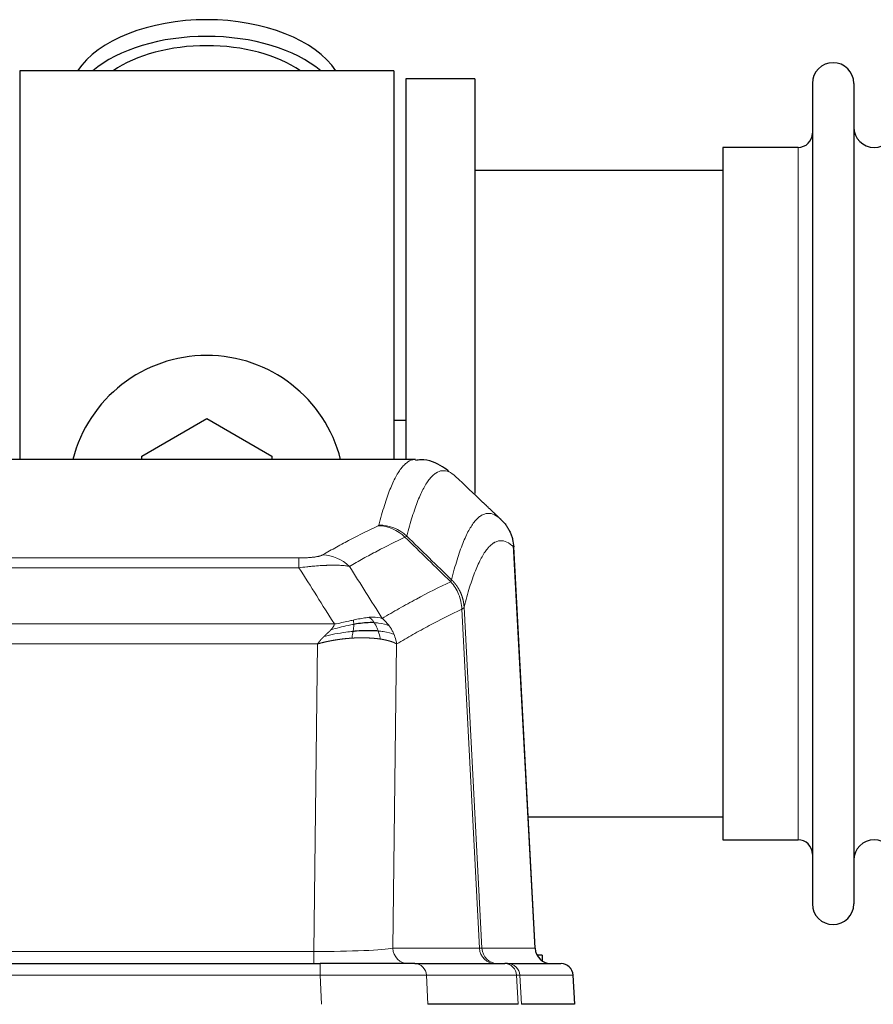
# Model space of a CAD drawing. Header units: inches. Extents: x 0 to 20790, y -12 to 14700.
# Tile 194 of 256: x 5640 to 5850, y 11687 to 11929. Entities that reach past the tile are written whole.
import ezdxf

# ---------------------------------------------------------------- set-up
doc = ezdxf.new("R2010")
doc.units = ezdxf.units.IN
doc.layers.add('1', color=7, linetype='Continuous', true_color=0xffffff)

msp = doc.modelspace()

# ---------------------------------------------------------------- linework, layer by layer
at = {"layer": '1', "color": 2, "linetype": 'Continuous', "lineweight": 25}
for p, q in [((5732.411, 11916.754), (5640.411, 11916.754)), ((5640.411, 11916.754), (5640.411, 11821.154)), ((5732.411, 11916.754), (5732.411, 11821.154)), ((5752.411, 11914.754), (5735.411, 11914.754)), ((5735.411, 11914.754), (5735.411, 11821.156)), ((5752.411, 11914.754), (5752.411, 11812.754)), ((5835.411, 11913.654), (5835.411, 11711.854)), ((5845.611, 11913.654), (5845.611, 11711.854)), ((5831.911, 11897.904), (5813.411, 11897.904)), ((5813.411, 11897.904), (5813.411, 11727.604)), ((5813.417, 11892.254), (5752.411, 11892.254)), ((5670.411, 11821.991), (5686.411, 11831.229)), ((5686.411, 11831.229), (5702.411, 11821.991)), ((5735.344, 11830.774), (5732.374, 11830.774)), ((5737.765, 11821.148), (5475.057, 11821.148)), ((5670.411, 11821.148), (5670.411, 11821.991)), ((5702.411, 11821.991), (5702.411, 11821.148)), ((5767.187, 11700.936), (5761.916, 11800.073)), ((5765.473, 11733.254), (5813.417, 11733.254)), ((5813.411, 11727.604), (5831.911, 11727.604)), ((5498.501, 11697.148), (5714.321, 11697.148)), ((5737.577, 11697.148), (5714.321, 11697.148)), ((5737.577, 11697.148), (5759.751, 11697.148)), ((5760.448, 11697.148), (5759.751, 11697.148)), ((5760.448, 11697.148), (5773.559, 11697.148)), ((5768.911, 11699.254), (5767.646, 11699.254)), ((5768.911, 11699.254), (5768.911, 11697.846)), ((5776.95, 11687.148), (5776.569, 11694.308)), ((5763.031, 11687.148), (5740.777, 11687.148)), ((5776.933, 11687.148), (5763.815, 11687.148))]:
    msp.add_line(p, q, dxfattribs=at)
at = {"layer": '1', "color": 110, "linetype": 'Continuous', "lineweight": 13}
for p, q in [((5831.911, 11897.904), (5831.911, 11727.604)), ((5767.175, 11700.939), (5761.927, 11799.635)), ((5503.74, 11796.942), (5709.083, 11796.942)), ((5709.083, 11794.525), (5709.083, 11796.942)), ((5709.083, 11794.525), (5503.74, 11794.525)), ((5753.527, 11700.939), (5749.176, 11784.331)), ((5749.732, 11784.808), (5754.109, 11700.939)), ((5495.008, 11780.695), (5717.814, 11780.695)), ((5713.701, 11775.796), (5499.121, 11775.796)), ((5712.733, 11700.113), (5713.701, 11775.796)), ((5733.133, 11775.786), (5732.176, 11700.939)), ((5500.09, 11700.113), (5712.733, 11700.113)), ((5712.733, 11697.148), (5712.733, 11700.113)), ((5732.176, 11700.939), (5753.527, 11700.939)), ((5754.109, 11700.939), (5767.175, 11700.939)), ((5714.321, 11697.148), (5714.321, 11694.305)), ((5714.321, 11694.305), (5498.501, 11694.305)), ((5714.614, 11687.148), (5714.321, 11694.305)), ((5762.657, 11694.305), (5740.483, 11694.305)), ((5740.483, 11694.305), (5740.777, 11687.148)), ((5763.031, 11687.148), (5762.657, 11694.305)), ((5776.553, 11694.305), (5763.442, 11694.305)), ((5763.442, 11694.305), (5763.815, 11687.148)), ((5776.933, 11687.148), (5776.553, 11694.305))]:
    msp.add_line(p, q, dxfattribs=at)
at = {"layer": '1', "color": 2, "linetype": 'Continuous', "lineweight": 25}
for centre, radius, start, end in [((5840.511, 11913.654), 5.1, 0, 180), ((5831.911, 11901.404), 3.5, 270, 0), ((5850.611, 11902.904), 5, 180, 0), ((5686.411, 11812.754), 34, 14.29875, 165.70125), ((5831.911, 11724.104), 3.5, 0, 90), ((5850.611, 11722.604), 5, 0, 180), ((5840.511, 11711.854), 5.1, 180, 0), ((5773.573, 11694.148), 3, 3.9387, 90)]:
    msp.add_arc(centre, radius, start, end, dxfattribs=at)
for centre, major_axis, ratio, start_param, end_param in [((5686.411, 11909.823), (34, 0), 0.5735764, 0.3633693, 2.7782723), ((5686.411, 11905.727), (34, 0), 0.5735764, 0.6009523, 2.5406894), ((5686.411, 11905.727), (-30, 0), 0.5735764, 4.712389, 5.5877152), ((5686.411, 11905.727), (-30, 0), 0.5735764, 3.8370627, 4.712389), ((5771.167, 11701.148), (0, -4), 0.9993908, 4.7647489, 6.2831853)]:
    msp.add_ellipse(centre, major_axis=major_axis, ratio=ratio, start_param=start_param, end_param=end_param, dxfattribs=at)
at = {"layer": '1', "color": 110, "linetype": 'Continuous', "lineweight": 13}
for centre, major_axis, ratio, start_param, end_param in [((5728.591, 11794.931), (-4.281, 9.037), 0.9659395, 5.0815715, 5.8272089), ((5728.778, 11795.092), (-9.695, 2.45), 0.9931439, 4.2008878, 4.9582972), ((5714.929, 11787.785), (4.97, -8.677), 0.9635717, 1.8622888, 2.6052468), ((5712.812, 11701.148), (20.002, 0.052), 0.0517476, 4.708281, 6.0295934), ((5736.051, 11701.148), (0, 4), 0.9702957, 1.6231562, 3.1415927), ((5757.403, 11701.148), (0, -4), 0.9702957, 4.7647489, 6.2831853), ((5734.083, 11701.148), (-20.038, 0.208), 0.001459, 2.8976729, 3.1068244), ((5758.101, 11701.148), (0, -4), 0.9993908, 4.7647489, 6.2831853), ((5737.577, 11694.148), (0, -3), 0.9702957, 1.6231562, 3.1415927), ((5759.751, 11694.148), (0, -3), 0.9702957, 1.6231562, 3.1415927), ((5760.448, 11694.148), (0, -3), 0.9993908, 1.6231562, 3.1415927), ((5773.559, 11694.148), (0, -3), 0.9993908, 1.6231562, 3.1415927), ((5714.27, 11694.148), (27.018, 0.123), 0.0058026, 0.2445567, 1.5688664), ((5736.43, 11694.148), (27.029, 0.156), 0.000812, 0.0348973, 0.2440488)]:
    msp.add_ellipse(centre, major_axis=major_axis, ratio=ratio, start_param=start_param, end_param=end_param, dxfattribs=at)
for points, knots in [([(5728.778, 11805.027), (5729.216, 11806.766), (5730.106, 11809.963), (5731.027, 11812.597), (5731.729, 11814.362), (5731.965, 11814.915), (5732.441, 11815.952), (5732.681, 11816.435), (5733.406, 11817.778), (5733.897, 11818.532), (5734.521, 11819.299), (5734.646, 11819.444), (5734.897, 11819.716), (5735.275, 11820.096), (5735.658, 11820.398), (5736.429, 11820.895), (5737.042, 11821.119), (5737.665, 11821.148), (5737.758, 11821.148)], [0, 0, 0, 0, 0.1619138, 0.3238276, 0.3238276, 0.4047846, 0.4047846, 0.4857415, 0.4857415, 0.6476553, 0.6476553, 0.6881337, 0.6881337, 0.7286122, 0.8095691, 0.8095691, 0.9714829, 1, 1, 1, 1]), ([(5747.62, 11817.002), (5747.062, 11817.514), (5745.96, 11818.258), (5744.35, 11818.529), (5743.306, 11818.147), (5742.535, 11817.65), (5742.152, 11817.348), (5741.773, 11816.967), (5741.521, 11816.696), (5741.396, 11816.551), (5740.771, 11815.784), (5740.28, 11815.03), (5739.553, 11813.687), (5739.313, 11813.205), (5738.837, 11812.169), (5738.6, 11811.616), (5737.897, 11809.852), (5736.976, 11807.22), (5736.084, 11804.026), (5735.646, 11802.289)], [0, 0, 0, 0, 0.125, 0.25, 0.375, 0.375, 0.4375, 0.46875, 0.46875, 0.5, 0.5, 0.625, 0.625, 0.6875, 0.6875, 0.75, 0.75, 0.875, 1, 1, 1, 1]), ([(5746.643, 11791.574), (5746.698, 11791.796), (5746.754, 11792.017), (5746.866, 11792.453), (5747.035, 11793.101), (5747.43, 11794.564), (5747.774, 11795.735), (5748.467, 11797.97), (5749.407, 11800.657), (5750.866, 11803.814), (5751.87, 11805.337), (5752.444, 11806.029), (5752.508, 11806.104), (5752.636, 11806.248), (5752.828, 11806.459), (5753.28, 11806.901), (5753.671, 11807.199), (5754, 11807.401), (5754.066, 11807.439), (5754.198, 11807.511), (5754.396, 11807.611), (5754.861, 11807.799), (5755.264, 11807.877), (5756.075, 11807.923), (5757.173, 11807.694), (5758.3, 11806.879), (5758.872, 11806.325)], [0, 0, 0, 0, 0.015625, 0.015625, 0.03125, 0.0625, 0.125, 0.125, 0.25, 0.375, 0.5, 0.5, 0.515625, 0.515625, 0.53125, 0.5625, 0.625, 0.625, 0.640625, 0.640625, 0.65625, 0.6875, 0.75, 0.75, 0.875, 1, 1, 1, 1]), ([(5714.929, 11797.691), (5716.064, 11798.343), (5717.199, 11798.982), (5719.471, 11800.232), (5720.609, 11800.844), (5724.024, 11802.637), (5726.305, 11803.779), (5728.591, 11804.866)], [0, 0, 0, 0, 0.25, 0.25, 0.5, 0.5, 1, 1, 1, 1]), ([(5728.778, 11805.027), (5728.771, 11805), (5728.752, 11804.973), (5728.69, 11804.919), (5728.647, 11804.893), (5728.591, 11804.866)], [0, 0, 0, 0, 0.5, 0.5, 1, 1, 1, 1]), ([(5735.187, 11802.049), (5732.899, 11800.96), (5730.615, 11799.817), (5727.195, 11798.022), (5726.057, 11797.41), (5723.781, 11796.158), (5722.645, 11795.519), (5721.509, 11794.866)], [0, 0, 0, 0, 0.5, 0.5, 0.75, 0.75, 1, 1, 1, 1]), ([(5761.927, 11799.635), (5761.357, 11800.18), (5760.233, 11800.98), (5759.139, 11801.197), (5758.329, 11801.141), (5757.928, 11801.059), (5757.464, 11800.868), (5757.266, 11800.765), (5757.135, 11800.693), (5757.069, 11800.654), (5756.741, 11800.449), (5756.351, 11800.149), (5755.901, 11799.703), (5755.709, 11799.491), (5755.581, 11799.346), (5755.517, 11799.27), (5754.945, 11798.575), (5753.943, 11797.047), (5752.489, 11793.886), (5751.082, 11789.855), (5750.177, 11786.587), (5749.732, 11784.808)], [0, 0, 0, 0, 0.125, 0.25, 0.25, 0.3125, 0.34375, 0.359375, 0.359375, 0.375, 0.375, 0.4375, 0.46875, 0.484375, 0.484375, 0.5, 0.5, 0.625, 0.75, 0.875, 1, 1, 1, 1]), ([(5714.929, 11797.691), (5714.908, 11797.679), (5714.886, 11797.667), (5714.84, 11797.643), (5714.816, 11797.631), (5714.741, 11797.595), (5714.686, 11797.572), (5714.568, 11797.525), (5714.505, 11797.502), (5714.368, 11797.456), (5714.295, 11797.433), (5714.138, 11797.389), (5714.054, 11797.367), (5713.918, 11797.334), (5713.872, 11797.324), (5713.775, 11797.302), (5713.726, 11797.292), (5713.572, 11797.261), (5713.464, 11797.241), (5713.236, 11797.202), (5713.116, 11797.183), (5712.927, 11797.156), (5712.829, 11797.143), (5712.728, 11797.13), (5712.66, 11797.122), (5712.626, 11797.118), (5712.451, 11797.097), (5712.307, 11797.082), (5711.86, 11797.04), (5711.543, 11797.016), (5711.123, 11796.992), (5711.038, 11796.988), (5710.865, 11796.979), (5710.778, 11796.976), (5710.516, 11796.965), (5710.34, 11796.959), (5709.986, 11796.95), (5709.807, 11796.947), (5709.447, 11796.943), (5709.265, 11796.942), (5709.083, 11796.942)], [0, 0, 0, 0, 0.03125, 0.03125, 0.0625, 0.0625, 0.125, 0.125, 0.1875, 0.1875, 0.25, 0.25, 0.3125, 0.3125, 0.34375, 0.34375, 0.375, 0.375, 0.4375, 0.4375, 0.5, 0.5, 0.53125, 0.546875, 0.546875, 0.5625, 0.5625, 0.625, 0.625, 0.75, 0.75, 0.78125, 0.78125, 0.8125, 0.8125, 0.875, 0.875, 0.9375, 0.9375, 1, 1, 1, 1]), ([(5721.509, 11794.866), (5721.212, 11794.922), (5720.886, 11794.969), (5720.173, 11795.049), (5719.786, 11795.081), (5719.158, 11795.116), (5718.886, 11795.128), (5718.601, 11795.137), (5718.486, 11795.14), (5718.427, 11795.141), (5718.252, 11795.145), (5718.133, 11795.147), (5717.531, 11795.154), (5717.022, 11795.15), (5716.349, 11795.133), (5716.213, 11795.129), (5716.006, 11795.122), (5715.937, 11795.12), (5715.797, 11795.115), (5715.727, 11795.112), (5715.375, 11795.098), (5715.088, 11795.084), (5714.212, 11795.035), (5713.607, 11794.992), (5712.903, 11794.934), (5712.825, 11794.927), (5712.667, 11794.914), (5712.588, 11794.907), (5712.35, 11794.886), (5712.191, 11794.871), (5711.711, 11794.825), (5711.388, 11794.793), (5710.413, 11794.689), (5709.753, 11794.611), (5709.083, 11794.525)], [0, 0, 0, 0, 0.125, 0.125, 0.25, 0.25, 0.3125, 0.328125, 0.328125, 0.34375, 0.34375, 0.375, 0.375, 0.5, 0.5, 0.53125, 0.53125, 0.546875, 0.546875, 0.5625, 0.5625, 0.625, 0.625, 0.75, 0.75, 0.765625, 0.765625, 0.78125, 0.78125, 0.8125, 0.8125, 0.875, 0.875, 1, 1, 1, 1]), ([(5746.643, 11791.574), (5746.622, 11791.525), (5746.606, 11791.449), (5746.548, 11791.276), (5746.506, 11791.179), (5746.431, 11791.091)], [0, 0, 0, 0, 0.5, 0.5, 1, 1, 1, 1]), ([(5746.643, 11791.574), (5746.655, 11791.562), (5746.681, 11791.537), (5746.719, 11791.5), (5746.757, 11791.462), (5746.795, 11791.424), (5746.833, 11791.385), (5746.872, 11791.345), (5746.91, 11791.306), (5746.949, 11791.265), (5746.987, 11791.224), (5747.026, 11791.183), (5747.065, 11791.141), (5747.104, 11791.098), (5747.143, 11791.055), (5747.182, 11791.011), (5747.221, 11790.967), (5747.26, 11790.922), (5747.3, 11790.877), (5747.339, 11790.831), (5747.378, 11790.784), (5747.417, 11790.737), (5747.456, 11790.689), (5747.496, 11790.641), (5747.535, 11790.592), (5747.574, 11790.542), (5747.613, 11790.492), (5747.652, 11790.441), (5747.691, 11790.39), (5747.73, 11790.338), (5747.769, 11790.286), (5747.808, 11790.232), (5747.847, 11790.179), (5747.886, 11790.124), (5747.924, 11790.069), (5747.963, 11790.014), (5748.001, 11789.957), (5748.039, 11789.9), (5748.078, 11789.843), (5748.116, 11789.785), (5748.153, 11789.726), (5748.191, 11789.667), (5748.228, 11789.606), (5748.266, 11789.546), (5748.303, 11789.484), (5748.34, 11789.422), (5748.376, 11789.36), (5748.413, 11789.296), (5748.449, 11789.232), (5748.485, 11789.168), (5748.521, 11789.102), (5748.556, 11789.036), (5748.591, 11788.97), (5748.626, 11788.902), (5748.661, 11788.835), (5748.695, 11788.766), (5748.729, 11788.697), (5748.763, 11788.627), (5748.796, 11788.556), (5748.831, 11788.48), (5748.868, 11788.398), (5748.906, 11788.311), (5748.944, 11788.224), (5748.981, 11788.136), (5749.017, 11788.048), (5749.052, 11787.959), (5749.086, 11787.87), (5749.119, 11787.781), (5749.152, 11787.692), (5749.184, 11787.602), (5749.215, 11787.512), (5749.245, 11787.421), (5749.274, 11787.331), (5749.302, 11787.24), (5749.33, 11787.149), (5749.356, 11787.057), (5749.382, 11786.965), (5749.407, 11786.874), (5749.431, 11786.781), (5749.454, 11786.689), (5749.476, 11786.596), (5749.498, 11786.504), (5749.518, 11786.411), (5749.538, 11786.317), (5749.557, 11786.224), (5749.575, 11786.131), (5749.592, 11786.037), (5749.608, 11785.943), (5749.623, 11785.849), (5749.637, 11785.755), (5749.651, 11785.661), (5749.663, 11785.566), (5749.675, 11785.472), (5749.686, 11785.377), (5749.696, 11785.282), (5749.705, 11785.188), (5749.713, 11785.093), (5749.72, 11784.998), (5749.727, 11784.903), (5749.73, 11784.839), (5749.732, 11784.808)], [0, 0, 0, 0, 0.0069372, 0.0139334, 0.0209887, 0.028103, 0.0352764, 0.0425088, 0.0498003, 0.0571509, 0.0645605, 0.0720292, 0.0795569, 0.0871437, 0.0947896, 0.1024945, 0.1102584, 0.1180815, 0.1259636, 0.1339048, 0.141905, 0.1499643, 0.1580827, 0.1662601, 0.1744966, 0.1827922, 0.1911468, 0.1995605, 0.2080333, 0.2165651, 0.225156, 0.233806, 0.2425151, 0.2512832, 0.2601104, 0.2689967, 0.277942, 0.2869465, 0.29601, 0.3051325, 0.3143142, 0.3235549, 0.3328547, 0.3422136, 0.3516315, 0.3611085, 0.3706446, 0.3802398, 0.3898941, 0.3996074, 0.4093798, 0.4192113, 0.4291019, 0.4390515, 0.4490602, 0.459128, 0.4692549, 0.4794409, 0.4896859, 0.4999901, 0.5124905, 0.524991, 0.5374914, 0.5499918, 0.5624922, 0.5749926, 0.587493, 0.5999934, 0.6124937, 0.6249941, 0.6374944, 0.6499948, 0.6624951, 0.6749954, 0.6874957, 0.699996, 0.7124963, 0.7249966, 0.7374968, 0.7499971, 0.7624973, 0.7749976, 0.7874978, 0.799998, 0.8124982, 0.8249984, 0.8374986, 0.8499988, 0.8624989, 0.8749991, 0.8874992, 0.8999993, 0.9124995, 0.9249996, 0.9374997, 0.9499998, 0.9624998, 0.9749999, 0.9875, 1, 1, 1, 1]), ([(5729.577, 11782.072), (5730.975, 11782.906), (5732.374, 11783.719), (5735.176, 11785.304), (5736.579, 11786.076), (5740.793, 11788.331), (5743.608, 11789.752), (5746.431, 11791.091)], [0, 0, 0, 0, 0.25, 0.25, 0.5, 0.5, 1, 1, 1, 1]), ([(5746.431, 11791.091), (5746.839, 11790.646), (5747.212, 11790.161), (5747.87, 11789.124), (5748.156, 11788.571), (5748.627, 11787.419), (5748.813, 11786.819), (5749.077, 11785.59), (5749.154, 11784.962), (5749.176, 11784.331)], [0, 0, 0, 0, 0.25, 0.25, 0.5, 0.5, 0.75, 0.75, 1, 1, 1, 1]), ([(5749.176, 11784.331), (5746.49, 11783.056), (5743.81, 11781.706), (5739.799, 11779.57), (5738.464, 11778.839), (5735.796, 11777.341), (5734.464, 11776.573), (5733.133, 11775.786)], [0, 0, 0, 0, 0.5, 0.5, 0.75, 0.75, 1, 1, 1, 1]), ([(5749.732, 11784.808), (5749.732, 11784.806), (5749.73, 11784.802), (5749.727, 11784.791), (5749.72, 11784.774), (5749.708, 11784.751), (5749.69, 11784.721), (5749.661, 11784.684), (5749.619, 11784.64), (5749.575, 11784.602), (5749.537, 11784.572), (5749.511, 11784.553), (5749.485, 11784.534), (5749.458, 11784.515), (5749.431, 11784.497), (5749.403, 11784.478), (5749.375, 11784.459), (5749.347, 11784.441), (5749.318, 11784.422), (5749.289, 11784.404), (5749.261, 11784.386), (5749.232, 11784.367), (5749.204, 11784.349), (5749.185, 11784.337), (5749.176, 11784.331)], [0, 0, 0, 0, 0.0092499, 0.0337179, 0.073404, 0.128308, 0.1984299, 0.2837694, 0.3843264, 0.5001005, 0.5424888, 0.5838484, 0.6241794, 0.6634821, 0.7017567, 0.7390032, 0.7752221, 0.8104134, 0.8445775, 0.8777146, 0.909825, 0.9409091, 0.9709673, 1, 1, 1, 1]), ([(5726.401, 11782.334), (5726.252, 11782.321), (5726.1, 11782.305), (5725.486, 11782.234), (5725.007, 11782.159), (5724.012, 11781.978), (5723.498, 11781.871), (5722.791, 11781.718), (5722.612, 11781.678), (5722.432, 11781.638)], [0, 0, 0, 0, 0.125, 0.125, 0.5, 0.5, 0.875, 0.875, 1, 1, 1, 1]), ([(5729.577, 11782.072), (5728.884, 11782.297), (5728.117, 11782.391), (5726.99, 11782.375), (5726.7, 11782.359), (5726.401, 11782.334)], [0, 0, 0, 0, 0.75, 0.75, 1, 1, 1, 1]), ([(5727.626, 11781.011), (5727.527, 11781.161), (5727.426, 11781.303), (5727.169, 11781.631), (5727.011, 11781.805), (5726.701, 11782.106), (5726.547, 11782.232), (5726.401, 11782.334)], [0, 0, 0, 0, 0.25, 0.25, 0.625, 0.625, 1, 1, 1, 1]), ([(5731.284, 11780.265), (5731.161, 11780.431), (5731.033, 11780.594), (5730.7, 11780.991), (5730.49, 11781.221), (5730.048, 11781.661), (5729.817, 11781.872), (5729.577, 11782.072)], [0, 0, 0, 0, 0.25, 0.25, 0.625, 0.625, 1, 1, 1, 1]), ([(5716.943, 11779.251), (5716.951, 11779.26), (5716.967, 11779.277), (5716.991, 11779.303), (5717.014, 11779.328), (5717.037, 11779.354), (5717.06, 11779.379), (5717.082, 11779.404), (5717.104, 11779.429), (5717.126, 11779.454), (5717.147, 11779.479), (5717.168, 11779.504), (5717.189, 11779.529), (5717.209, 11779.553), (5717.229, 11779.577), (5717.249, 11779.602), (5717.268, 11779.626), (5717.287, 11779.65), (5717.306, 11779.673), (5717.324, 11779.697), (5717.342, 11779.721), (5717.36, 11779.744), (5717.377, 11779.768), (5717.394, 11779.791), (5717.411, 11779.814), (5717.427, 11779.837), (5717.443, 11779.86), (5717.459, 11779.882), (5717.474, 11779.905), (5717.489, 11779.928), (5717.504, 11779.95), (5717.518, 11779.972), (5717.532, 11779.994), (5717.546, 11780.016), (5717.559, 11780.038), (5717.572, 11780.06), (5717.585, 11780.082), (5717.597, 11780.103), (5717.609, 11780.125), (5717.621, 11780.146), (5717.632, 11780.167), (5717.643, 11780.188), (5717.654, 11780.209), (5717.664, 11780.23), (5717.674, 11780.25), (5717.684, 11780.271), (5717.694, 11780.291), (5717.703, 11780.312), (5717.711, 11780.332), (5717.72, 11780.352), (5717.728, 11780.372), (5717.735, 11780.392), (5717.743, 11780.412), (5717.75, 11780.431), (5717.757, 11780.451), (5717.763, 11780.47), (5717.769, 11780.49), (5717.775, 11780.509), (5717.78, 11780.528), (5717.785, 11780.547), (5717.79, 11780.566), (5717.795, 11780.585), (5717.799, 11780.603), (5717.802, 11780.622), (5717.806, 11780.64), (5717.809, 11780.659), (5717.812, 11780.677), (5717.813, 11780.689), (5717.814, 11780.695)], [0, 0, 0, 0, 0.0185022, 0.0368847, 0.0551481, 0.073293, 0.0913199, 0.1092294, 0.1270222, 0.1446988, 0.1622598, 0.1797059, 0.1970378, 0.2142561, 0.2313614, 0.2483544, 0.265236, 0.2820066, 0.2986672, 0.3152184, 0.331661, 0.3479958, 0.3642235, 0.380345, 0.3963611, 0.4122725, 0.4280803, 0.4437851, 0.459388, 0.4748898, 0.4902915, 0.5055939, 0.5207981, 0.535905, 0.5509156, 0.565831, 0.5806521, 0.5953801, 0.6100159, 0.6245607, 0.6390157, 0.6533819, 0.6676604, 0.6818526, 0.6959596, 0.7099825, 0.7239227, 0.7377815, 0.75156, 0.7652597, 0.7788818, 0.7924277, 0.8058989, 0.8192966, 0.8326224, 0.8458776, 0.8590638, 0.8721825, 0.8852351, 0.8982233, 0.9111485, 0.9240124, 0.9368166, 0.9495628, 0.9622525, 0.9748874, 0.9874694, 1, 1, 1, 1]), ([(5722.582, 11780.605), (5722.125, 11780.527), (5721.661, 11780.439), (5719.79, 11780.049), (5718.354, 11779.673), (5716.943, 11779.251)], [0, 0, 0, 0, 0.25, 0.25, 1, 1, 1, 1]), ([(5722.432, 11781.638), (5722.071, 11781.558), (5721.704, 11781.475), (5720.21, 11781.14), (5719.034, 11780.884), (5717.814, 11780.695)], [0, 0, 0, 0, 0.25, 0.25, 1, 1, 1, 1]), ([(5722.413, 11778.863), (5722.426, 11778.941), (5722.437, 11779.018), (5722.482, 11779.328), (5722.511, 11779.56), (5722.555, 11780.004), (5722.57, 11780.217), (5722.58, 11780.48), (5722.581, 11780.543), (5722.582, 11780.605)], [0, 0, 0, 0, 0.125, 0.125, 0.5, 0.5, 0.875, 0.875, 1, 1, 1, 1]), ([(5722.582, 11780.605), (5722.584, 11780.729), (5722.582, 11780.845), (5722.569, 11781.11), (5722.553, 11781.248), (5722.505, 11781.477), (5722.472, 11781.569), (5722.432, 11781.638)], [0, 0, 0, 0, 0.25, 0.25, 0.625, 0.625, 1, 1, 1, 1]), ([(5731.284, 11780.265), (5730.585, 11780.596), (5729.714, 11780.821), (5728.354, 11780.973), (5727.997, 11780.998), (5727.626, 11781.011)], [0, 0, 0, 0, 0.75, 0.75, 1, 1, 1, 1]), ([(5728.611, 11778.949), (5728.58, 11779.039), (5728.548, 11779.13), (5728.414, 11779.494), (5728.301, 11779.766), (5728.051, 11780.291), (5727.915, 11780.544), (5727.724, 11780.859), (5727.675, 11780.936), (5727.626, 11781.011)], [0, 0, 0, 0, 0.125, 0.125, 0.5, 0.5, 0.875, 0.875, 1, 1, 1, 1]), ([(5732.494, 11778.125), (5732.455, 11778.219), (5732.415, 11778.313), (5732.247, 11778.686), (5732.108, 11778.96), (5731.805, 11779.497), (5731.64, 11779.759), (5731.405, 11780.098), (5731.345, 11780.182), (5731.284, 11780.265)], [0, 0, 0, 0, 0.125, 0.125, 0.5, 0.5, 0.875, 0.875, 1, 1, 1, 1]), ([(5713.701, 11775.796), (5713.706, 11775.805), (5713.717, 11775.822), (5713.733, 11775.847), (5713.75, 11775.873), (5713.767, 11775.899), (5713.784, 11775.926), (5713.802, 11775.952), (5713.821, 11775.979), (5713.839, 11776.006), (5713.858, 11776.034), (5713.878, 11776.061), (5713.897, 11776.089), (5713.918, 11776.117), (5713.938, 11776.145), (5713.959, 11776.173), (5713.981, 11776.202), (5714.002, 11776.231), (5714.025, 11776.26), (5714.047, 11776.289), (5714.07, 11776.319), (5714.093, 11776.349), (5714.117, 11776.379), (5714.141, 11776.409), (5714.166, 11776.439), (5714.191, 11776.47), (5714.216, 11776.501), (5714.242, 11776.532), (5714.268, 11776.563), (5714.294, 11776.595), (5714.321, 11776.627), (5714.348, 11776.659), (5714.376, 11776.691), (5714.404, 11776.723), (5714.433, 11776.756), (5714.462, 11776.789), (5714.491, 11776.822), (5714.52, 11776.855), (5714.55, 11776.888), (5714.581, 11776.922), (5714.612, 11776.955), (5714.643, 11776.989), (5714.675, 11777.024), (5714.707, 11777.058), (5714.739, 11777.093), (5714.772, 11777.127), (5714.805, 11777.162), (5714.838, 11777.197), (5714.872, 11777.233), (5714.907, 11777.268), (5714.942, 11777.304), (5714.977, 11777.34), (5715.012, 11777.376), (5715.048, 11777.412), (5715.085, 11777.448), (5715.121, 11777.485), (5715.158, 11777.522), (5715.196, 11777.559), (5715.234, 11777.596), (5715.259, 11777.62), (5715.272, 11777.633)], [0, 0, 0, 0, 0.0121901, 0.0245516, 0.0370849, 0.0497905, 0.0626689, 0.0757204, 0.0889455, 0.1023447, 0.1159182, 0.1296666, 0.14359, 0.1576889, 0.1719636, 0.1864145, 0.2010418, 0.2158458, 0.2308268, 0.2459852, 0.261321, 0.2768347, 0.2925265, 0.3083966, 0.3244452, 0.3406727, 0.357079, 0.3736646, 0.3904296, 0.4073742, 0.4244986, 0.4418029, 0.4592875, 0.4769523, 0.4947976, 0.5128236, 0.5310305, 0.5494183, 0.5679872, 0.5867374, 0.605669, 0.6247822, 0.644077, 0.6635537, 0.6832123, 0.7030529, 0.7230758, 0.7432809, 0.7636685, 0.7842385, 0.8049912, 0.8259267, 0.8470449, 0.8683461, 0.8898303, 0.9114976, 0.9333482, 0.955382, 0.9775993, 1, 1, 1, 1]), ([(5722.099, 11777.213), (5722.077, 11777.211), (5722.034, 11777.209), (5721.969, 11777.204), (5721.904, 11777.2), (5721.839, 11777.196), (5721.774, 11777.191), (5721.709, 11777.186), (5721.643, 11777.181), (5721.578, 11777.177), (5721.513, 11777.172), (5721.448, 11777.166), (5721.383, 11777.161), (5721.318, 11777.156), (5721.253, 11777.15), (5721.187, 11777.145), (5721.122, 11777.139), (5721.057, 11777.134), (5720.992, 11777.128), (5720.926, 11777.122), (5720.861, 11777.116), (5720.796, 11777.11), (5720.731, 11777.103), (5720.665, 11777.097), (5720.6, 11777.09), (5720.535, 11777.084), (5720.47, 11777.077), (5720.405, 11777.07), (5720.339, 11777.063), (5720.274, 11777.056), (5720.209, 11777.049), (5720.144, 11777.042), (5720.078, 11777.035), (5720.013, 11777.027), (5719.948, 11777.02), (5719.883, 11777.012), (5719.818, 11777.005), (5719.753, 11776.997), (5719.687, 11776.989), (5719.622, 11776.981), (5719.557, 11776.973), (5719.492, 11776.965), (5719.427, 11776.956), (5719.362, 11776.948), (5719.297, 11776.939), (5719.232, 11776.931), (5719.167, 11776.922), (5719.102, 11776.913), (5719.037, 11776.904), (5718.972, 11776.895), (5718.907, 11776.886), (5718.843, 11776.877), (5718.778, 11776.867), (5718.713, 11776.858), (5718.648, 11776.848), (5718.584, 11776.839), (5718.519, 11776.829), (5718.454, 11776.819), (5718.39, 11776.809), (5718.325, 11776.799), (5718.26, 11776.789), (5718.196, 11776.779), (5718.131, 11776.769), (5718.067, 11776.758), (5718.003, 11776.748), (5717.938, 11776.737), (5717.874, 11776.726), (5717.81, 11776.716), (5717.745, 11776.705), (5717.681, 11776.694), (5717.617, 11776.683), (5717.553, 11776.671), (5717.489, 11776.66), (5717.425, 11776.649), (5717.361, 11776.637), (5717.297, 11776.626), (5717.233, 11776.614), (5717.17, 11776.602), (5717.106, 11776.59), (5717.042, 11776.578), (5716.978, 11776.566), (5716.915, 11776.554), (5716.851, 11776.542), (5716.788, 11776.53), (5716.724, 11776.517), (5716.661, 11776.505), (5716.598, 11776.492), (5716.535, 11776.479), (5716.471, 11776.466), (5716.408, 11776.454), (5716.345, 11776.441), (5716.282, 11776.427), (5716.219, 11776.414), (5716.156, 11776.401), (5716.094, 11776.388), (5716.031, 11776.374), (5715.968, 11776.361), (5715.905, 11776.347), (5715.843, 11776.333), (5715.78, 11776.319), (5715.718, 11776.306), (5715.656, 11776.291), (5715.593, 11776.277), (5715.531, 11776.263), (5715.469, 11776.249), (5715.407, 11776.235), (5715.345, 11776.22), (5715.283, 11776.206), (5715.221, 11776.191), (5715.16, 11776.176), (5715.098, 11776.161), (5715.036, 11776.146), (5714.975, 11776.131), (5714.913, 11776.116), (5714.852, 11776.101), (5714.791, 11776.086), (5714.729, 11776.071), (5714.668, 11776.055), (5714.607, 11776.04), (5714.546, 11776.024), (5714.485, 11776.008), (5714.424, 11775.993), (5714.364, 11775.977), (5714.303, 11775.961), (5714.242, 11775.945), (5714.182, 11775.928), (5714.122, 11775.912), (5714.061, 11775.896), (5714.001, 11775.88), (5713.941, 11775.863), (5713.881, 11775.847), (5713.821, 11775.83), (5713.761, 11775.813), (5713.721, 11775.802), (5713.701, 11775.796)], [0, 0, 0, 0, 0.0081592, 0.0163092, 0.0244501, 0.0325819, 0.0407045, 0.0488181, 0.0569225, 0.0650178, 0.0731041, 0.0811812, 0.0892493, 0.0973083, 0.1053581, 0.113399, 0.1214307, 0.1294534, 0.137467, 0.1454716, 0.1534671, 0.1614536, 0.169431, 0.1773994, 0.1853588, 0.1933091, 0.2012504, 0.2091827, 0.217106, 0.2250203, 0.2329256, 0.2408219, 0.2487092, 0.2565875, 0.2644568, 0.2723172, 0.2801686, 0.288011, 0.2958444, 0.303669, 0.3114845, 0.3192911, 0.3270888, 0.3348775, 0.3426574, 0.3504282, 0.3581902, 0.3659433, 0.3736874, 0.3814227, 0.389149, 0.3968665, 0.4045751, 0.4122748, 0.4199656, 0.4276476, 0.4353206, 0.4429849, 0.4506403, 0.4582868, 0.4659245, 0.4735534, 0.4811734, 0.4887846, 0.496387, 0.5039805, 0.5115653, 0.5191413, 0.5267084, 0.5342668, 0.5418164, 0.5493572, 0.5568893, 0.5644125, 0.5719271, 0.5794328, 0.5869298, 0.5944181, 0.6018976, 0.6093684, 0.6168305, 0.6242839, 0.6317285, 0.6391644, 0.6465917, 0.6540102, 0.6614201, 0.6688212, 0.6762137, 0.6835975, 0.6909727, 0.6983392, 0.705697, 0.7130462, 0.7203868, 0.7277187, 0.735042, 0.7423567, 0.7496628, 0.7569603, 0.7642491, 0.7715294, 0.7788011, 0.7860642, 0.7933187, 0.8005646, 0.807802, 0.8150309, 0.8222512, 0.8294629, 0.8366661, 0.8438608, 0.851047, 0.8582246, 0.8653938, 0.8725544, 0.8797065, 0.8868502, 0.8939854, 0.9011121, 0.9082303, 0.9153401, 0.9224414, 0.9295343, 0.9366187, 0.9436947, 0.9507623, 0.9578214, 0.9648722, 0.9719145, 0.9789485, 0.985974, 0.9929912, 1, 1, 1, 1]), ([(5715.272, 11777.633), (5715.286, 11777.647), (5715.314, 11777.674), (5715.356, 11777.714), (5715.396, 11777.753), (5715.436, 11777.791), (5715.474, 11777.828), (5715.512, 11777.864), (5715.548, 11777.898), (5715.583, 11777.932), (5715.618, 11777.965), (5715.651, 11777.996), (5715.683, 11778.027), (5715.714, 11778.056), (5715.744, 11778.084), (5715.773, 11778.112), (5715.801, 11778.138), (5715.827, 11778.163), (5715.853, 11778.187), (5715.878, 11778.211), (5715.902, 11778.233), (5715.924, 11778.254), (5715.946, 11778.274), (5715.966, 11778.293), (5715.986, 11778.311), (5716.004, 11778.328), (5716.022, 11778.345), (5716.038, 11778.36), (5716.053, 11778.374), (5716.067, 11778.387), (5716.08, 11778.399), (5716.092, 11778.41), (5716.103, 11778.421), (5716.113, 11778.43), (5716.122, 11778.438), (5716.13, 11778.446), (5716.137, 11778.452), (5716.143, 11778.457), (5716.147, 11778.462), (5716.16, 11778.473), (5716.181, 11778.493), (5716.21, 11778.521), (5716.238, 11778.548), (5716.266, 11778.575), (5716.294, 11778.601), (5716.322, 11778.628), (5716.349, 11778.654), (5716.376, 11778.68), (5716.403, 11778.706), (5716.429, 11778.731), (5716.455, 11778.757), (5716.481, 11778.781), (5716.506, 11778.806), (5716.531, 11778.831), (5716.556, 11778.855), (5716.58, 11778.879), (5716.604, 11778.903), (5716.628, 11778.926), (5716.651, 11778.95), (5716.674, 11778.973), (5716.697, 11778.995), (5716.719, 11779.018), (5716.741, 11779.04), (5716.763, 11779.062), (5716.784, 11779.084), (5716.805, 11779.106), (5716.826, 11779.127), (5716.846, 11779.148), (5716.866, 11779.169), (5716.886, 11779.19), (5716.905, 11779.211), (5716.925, 11779.231), (5716.937, 11779.244), (5716.943, 11779.251)], [0, 0, 0, 0, 0.0247661, 0.0489206, 0.0724636, 0.0953949, 0.1177147, 0.1394229, 0.1605195, 0.1810045, 0.2008779, 0.2201398, 0.23879, 0.2568287, 0.2742558, 0.2910713, 0.3072753, 0.3228676, 0.3378484, 0.3522176, 0.3659752, 0.3791212, 0.3916556, 0.4035785, 0.4148897, 0.4255894, 0.4356775, 0.445154, 0.454019, 0.4622723, 0.4699141, 0.4769443, 0.4833629, 0.48917, 0.4943654, 0.4989493, 0.5029216, 0.5062824, 0.5090316, 0.5111692, 0.5284651, 0.5456049, 0.5625886, 0.5794163, 0.5960881, 0.612604, 0.6289642, 0.6451687, 0.6612176, 0.6771111, 0.6928491, 0.7084319, 0.7238594, 0.7391318, 0.7542492, 0.7692118, 0.7840195, 0.7986726, 0.8131712, 0.8275153, 0.8417051, 0.8557408, 0.8696224, 0.8833501, 0.8969241, 0.9103445, 0.9236114, 0.936725, 0.9496856, 0.9624932, 0.975148, 0.9876502, 1, 1, 1, 1]), ([(5722.413, 11778.863), (5721.836, 11778.81), (5721.248, 11778.744), (5718.874, 11778.431), (5717.044, 11778.085), (5715.272, 11777.633)], [0, 0, 0, 0, 0.25, 0.25, 1, 1, 1, 1]), ([(5722.099, 11777.213), (5722.132, 11777.375), (5722.171, 11777.561), (5722.253, 11777.964), (5722.296, 11778.18), (5722.363, 11778.555), (5722.389, 11778.709), (5722.413, 11778.863)], [0, 0, 0, 0, 0.375, 0.375, 0.75, 0.75, 1, 1, 1, 1]), ([(5729.101, 11776.987), (5729.087, 11776.99), (5729.057, 11776.994), (5729.013, 11777), (5728.969, 11777.007), (5728.925, 11777.013), (5728.88, 11777.019), (5728.835, 11777.025), (5728.791, 11777.031), (5728.746, 11777.037), (5728.701, 11777.043), (5728.656, 11777.049), (5728.611, 11777.054), (5728.565, 11777.06), (5728.52, 11777.066), (5728.475, 11777.071), (5728.429, 11777.077), (5728.384, 11777.082), (5728.338, 11777.087), (5728.292, 11777.093), (5728.246, 11777.098), (5728.2, 11777.103), (5728.154, 11777.108), (5728.108, 11777.113), (5728.062, 11777.118), (5728.015, 11777.123), (5727.969, 11777.128), (5727.923, 11777.132), (5727.876, 11777.137), (5727.829, 11777.141), (5727.783, 11777.146), (5727.736, 11777.15), (5727.689, 11777.155), (5727.642, 11777.159), (5727.595, 11777.163), (5727.548, 11777.167), (5727.501, 11777.171), (5727.454, 11777.175), (5727.407, 11777.179), (5727.359, 11777.183), (5727.312, 11777.187), (5727.264, 11777.191), (5727.217, 11777.194), (5727.169, 11777.198), (5727.122, 11777.201), (5727.074, 11777.205), (5727.026, 11777.208), (5726.978, 11777.212), (5726.931, 11777.215), (5726.883, 11777.218), (5726.835, 11777.221), (5726.787, 11777.224), (5726.739, 11777.227), (5726.691, 11777.23), (5726.642, 11777.233), (5726.594, 11777.236), (5726.546, 11777.238), (5726.498, 11777.241), (5726.449, 11777.243), (5726.401, 11777.246), (5726.352, 11777.248), (5726.304, 11777.251), (5726.256, 11777.253), (5726.207, 11777.255), (5726.158, 11777.257), (5726.11, 11777.259), (5726.061, 11777.261), (5726.013, 11777.263), (5725.964, 11777.265), (5725.915, 11777.267), (5725.866, 11777.269), (5725.818, 11777.271), (5725.769, 11777.272), (5725.72, 11777.274), (5725.671, 11777.275), (5725.622, 11777.277), (5725.573, 11777.278), (5725.524, 11777.279), (5725.475, 11777.28), (5725.426, 11777.282), (5725.377, 11777.283), (5725.328, 11777.284), (5725.279, 11777.285), (5725.23, 11777.286), (5725.181, 11777.286), (5725.132, 11777.287), (5725.083, 11777.288), (5725.034, 11777.289), (5724.985, 11777.289), (5724.936, 11777.29), (5724.886, 11777.29), (5724.837, 11777.29), (5724.788, 11777.291), (5724.739, 11777.291), (5724.69, 11777.291), (5724.641, 11777.291), (5724.591, 11777.291), (5724.542, 11777.291), (5724.493, 11777.291), (5724.444, 11777.291), (5724.395, 11777.291), (5724.346, 11777.291), (5724.296, 11777.29), (5724.247, 11777.29), (5724.198, 11777.29), (5724.149, 11777.289), (5724.1, 11777.288), (5724.051, 11777.288), (5724.001, 11777.287), (5723.952, 11777.286), (5723.903, 11777.286), (5723.854, 11777.285), (5723.805, 11777.284), (5723.756, 11777.283), (5723.707, 11777.282), (5723.658, 11777.281), (5723.609, 11777.279), (5723.559, 11777.278), (5723.51, 11777.277), (5723.461, 11777.275), (5723.412, 11777.274), (5723.363, 11777.272), (5723.314, 11777.271), (5723.266, 11777.269), (5723.217, 11777.268), (5723.168, 11777.266), (5723.119, 11777.264), (5723.07, 11777.262), (5723.021, 11777.26), (5722.972, 11777.258), (5722.924, 11777.256), (5722.875, 11777.254), (5722.826, 11777.252), (5722.777, 11777.25), (5722.729, 11777.248), (5722.68, 11777.245), (5722.631, 11777.243), (5722.583, 11777.24), (5722.534, 11777.238), (5722.486, 11777.235), (5722.437, 11777.233), (5722.389, 11777.23), (5722.34, 11777.227), (5722.292, 11777.225), (5722.244, 11777.222), (5722.195, 11777.219), (5722.147, 11777.216), (5722.115, 11777.214), (5722.099, 11777.213)], [0, 0, 0, 0, 0.0076941, 0.0153765, 0.0230472, 0.0307061, 0.0383534, 0.045989, 0.0536129, 0.061225, 0.0688255, 0.0764143, 0.0839914, 0.0915567, 0.0991104, 0.1066524, 0.1141827, 0.1217013, 0.1292082, 0.1367034, 0.1441869, 0.1516588, 0.1591189, 0.1665674, 0.1740041, 0.1814292, 0.1888426, 0.1962444, 0.2036344, 0.2110128, 0.2183794, 0.2257344, 0.2330778, 0.2404094, 0.2477294, 0.2550377, 0.2623343, 0.2696193, 0.2768926, 0.2841542, 0.2914041, 0.2986424, 0.305869, 0.313084, 0.3202872, 0.3274789, 0.3346588, 0.3418271, 0.3489838, 0.3561287, 0.3632621, 0.3703837, 0.3774937, 0.3845921, 0.3916788, 0.3987539, 0.4058173, 0.412869, 0.4199092, 0.4269376, 0.4339544, 0.4409596, 0.4479532, 0.454935, 0.4619053, 0.4688639, 0.4758109, 0.4827462, 0.4896699, 0.496582, 0.5034825, 0.5103713, 0.5172485, 0.524114, 0.5309679, 0.5378102, 0.5446409, 0.55146, 0.5582674, 0.5650632, 0.5718474, 0.57862, 0.5853809, 0.5921303, 0.598868, 0.6055941, 0.6123087, 0.6190116, 0.6257029, 0.6323825, 0.6390506, 0.6457071, 0.652352, 0.6589853, 0.665607, 0.672217, 0.6788155, 0.6854024, 0.6919777, 0.6985414, 0.7050935, 0.7116341, 0.718163, 0.7246804, 0.7311862, 0.7376804, 0.744163, 0.750634, 0.7570935, 0.7635413, 0.7699776, 0.7764024, 0.7828155, 0.7892171, 0.7956072, 0.8019856, 0.8083525, 0.8147079, 0.8210516, 0.8273839, 0.8337045, 0.8400136, 0.8463112, 0.8525972, 0.8588716, 0.8651345, 0.8713859, 0.8776257, 0.8838539, 0.8900706, 0.8962758, 0.9024695, 0.9086516, 0.9148221, 0.9209812, 0.9271287, 0.9332646, 0.9393891, 0.945502, 0.9516034, 0.9576933, 0.9637717, 0.9698385, 0.9758938, 0.9819376, 0.9879699, 0.9939907, 1, 1, 1, 1]), ([(5732.494, 11778.125), (5731.882, 11778.41), (5730.986, 11778.65), (5729.456, 11778.867), (5729.046, 11778.913), (5728.611, 11778.949)], [0, 0, 0, 0, 0.75, 0.75, 1, 1, 1, 1]), ([(5729.101, 11776.987), (5729.03, 11777.388), (5728.931, 11777.882), (5728.729, 11778.587), (5728.673, 11778.767), (5728.611, 11778.949)], [0, 0, 0, 0, 0.75, 0.75, 1, 1, 1, 1]), ([(5733.133, 11775.786), (5733.049, 11776.383), (5732.907, 11776.976), (5732.644, 11777.745), (5732.572, 11777.936), (5732.494, 11778.125)], [0, 0, 0, 0, 0.75, 0.75, 1, 1, 1, 1]), ([(5733.133, 11775.786), (5733.127, 11775.79), (5733.115, 11775.797), (5733.097, 11775.809), (5733.079, 11775.82), (5733.061, 11775.831), (5733.042, 11775.843), (5733.023, 11775.854), (5733.004, 11775.865), (5732.985, 11775.876), (5732.966, 11775.887), (5732.947, 11775.898), (5732.927, 11775.909), (5732.907, 11775.919), (5732.887, 11775.93), (5732.867, 11775.941), (5732.847, 11775.952), (5732.827, 11775.962), (5732.806, 11775.973), (5732.785, 11775.983), (5732.765, 11775.994), (5732.744, 11776.004), (5732.722, 11776.014), (5732.701, 11776.024), (5732.68, 11776.035), (5732.658, 11776.045), (5732.637, 11776.055), (5732.615, 11776.065), (5732.593, 11776.075), (5732.571, 11776.085), (5732.549, 11776.095), (5732.527, 11776.104), (5732.505, 11776.114), (5732.482, 11776.124), (5732.46, 11776.134), (5732.437, 11776.143), (5732.414, 11776.153), (5732.391, 11776.162), (5732.369, 11776.172), (5732.345, 11776.181), (5732.322, 11776.19), (5732.299, 11776.199), (5732.276, 11776.209), (5732.252, 11776.218), (5732.229, 11776.227), (5732.205, 11776.236), (5732.182, 11776.245), (5732.158, 11776.254), (5732.134, 11776.263), (5732.11, 11776.271), (5732.087, 11776.28), (5732.063, 11776.289), (5732.038, 11776.297), (5732.014, 11776.306), (5731.99, 11776.315), (5731.966, 11776.323), (5731.942, 11776.331), (5731.917, 11776.34), (5731.893, 11776.348), (5731.868, 11776.356), (5731.844, 11776.365), (5731.819, 11776.373), (5731.795, 11776.381), (5731.77, 11776.389), (5731.745, 11776.397), (5731.721, 11776.405), (5731.696, 11776.413), (5731.671, 11776.42), (5731.646, 11776.428), (5731.621, 11776.436), (5731.597, 11776.444), (5731.572, 11776.451), (5731.547, 11776.459), (5731.522, 11776.466), (5731.497, 11776.474), (5731.472, 11776.481), (5731.447, 11776.488), (5731.422, 11776.496), (5731.397, 11776.503), (5731.372, 11776.51), (5731.347, 11776.517), (5731.322, 11776.524), (5731.296, 11776.531), (5731.271, 11776.538), (5731.246, 11776.545), (5731.221, 11776.552), (5731.196, 11776.559), (5731.171, 11776.566), (5731.146, 11776.572), (5731.121, 11776.579), (5731.096, 11776.586), (5731.071, 11776.592), (5731.046, 11776.599), (5731.021, 11776.605), (5730.996, 11776.612), (5730.971, 11776.618), (5730.946, 11776.624), (5730.921, 11776.631), (5730.896, 11776.637), (5730.871, 11776.643), (5730.846, 11776.649), (5730.821, 11776.655), (5730.797, 11776.661), (5730.772, 11776.667), (5730.747, 11776.673), (5730.722, 11776.679), (5730.698, 11776.685), (5730.673, 11776.691), (5730.648, 11776.696), (5730.624, 11776.702), (5730.599, 11776.708), (5730.575, 11776.713), (5730.55, 11776.719), (5730.526, 11776.724), (5730.502, 11776.73), (5730.477, 11776.735), (5730.453, 11776.74), (5730.429, 11776.746), (5730.405, 11776.751), (5730.381, 11776.756), (5730.357, 11776.761), (5730.333, 11776.767), (5730.309, 11776.772), (5730.285, 11776.777), (5730.261, 11776.782), (5730.237, 11776.787), (5730.214, 11776.791), (5730.19, 11776.796), (5730.166, 11776.801), (5730.143, 11776.806), (5730.12, 11776.811), (5730.096, 11776.815), (5730.073, 11776.82), (5730.05, 11776.824), (5730.027, 11776.829), (5730.004, 11776.833), (5729.981, 11776.838), (5729.958, 11776.842), (5729.935, 11776.847), (5729.912, 11776.851), (5729.89, 11776.855), (5729.867, 11776.859), (5729.845, 11776.864), (5729.822, 11776.868), (5729.8, 11776.872), (5729.778, 11776.876), (5729.756, 11776.88), (5729.734, 11776.884), (5729.712, 11776.888), (5729.69, 11776.892), (5729.668, 11776.896), (5729.647, 11776.899), (5729.625, 11776.903), (5729.604, 11776.907), (5729.582, 11776.911), (5729.561, 11776.914), (5729.54, 11776.918), (5729.519, 11776.921), (5729.498, 11776.925), (5729.477, 11776.928), (5729.456, 11776.932), (5729.435, 11776.935), (5729.415, 11776.939), (5729.395, 11776.942), (5729.374, 11776.945), (5729.354, 11776.949), (5729.334, 11776.952), (5729.314, 11776.955), (5729.294, 11776.958), (5729.274, 11776.961), (5729.255, 11776.964), (5729.235, 11776.967), (5729.216, 11776.97), (5729.196, 11776.973), (5729.177, 11776.976), (5729.158, 11776.979), (5729.139, 11776.982), (5729.12, 11776.985), (5729.108, 11776.986), (5729.101, 11776.987)], [0, 0, 0, 0, 0.0080212, 0.0160154, 0.0239827, 0.0319231, 0.0398365, 0.0477229, 0.0555824, 0.0634149, 0.0712205, 0.0789992, 0.0867509, 0.0944756, 0.1021734, 0.1098443, 0.1174881, 0.1251051, 0.1326951, 0.1402581, 0.1477942, 0.1553034, 0.1627856, 0.1702408, 0.1776691, 0.1850704, 0.1924448, 0.1997923, 0.2071128, 0.2144063, 0.2216729, 0.2289126, 0.2361253, 0.243311, 0.2504698, 0.2576016, 0.2647065, 0.2717845, 0.2788355, 0.2858595, 0.2928566, 0.2998268, 0.30677, 0.3136862, 0.3205755, 0.3274379, 0.3342733, 0.3410817, 0.3478632, 0.3546178, 0.3613454, 0.3680461, 0.3747198, 0.3813665, 0.3879863, 0.3945792, 0.4011451, 0.4076841, 0.4141961, 0.4206811, 0.4271393, 0.4335704, 0.4399746, 0.4463519, 0.4527022, 0.4590256, 0.465322, 0.4715915, 0.477834, 0.4840496, 0.4902382, 0.4963999, 0.5025346, 0.5086424, 0.5147232, 0.5207771, 0.526804, 0.532804, 0.5387771, 0.5447232, 0.5506423, 0.5565345, 0.5623997, 0.568238, 0.5740494, 0.5798338, 0.5855912, 0.5913217, 0.5970253, 0.6027019, 0.6083515, 0.6139742, 0.61957, 0.6251388, 0.6306807, 0.6361956, 0.6416836, 0.6471446, 0.6525787, 0.6579858, 0.663366, 0.6687192, 0.6740455, 0.6793448, 0.6846172, 0.6898627, 0.6950812, 0.7002727, 0.7054373, 0.710575, 0.7156857, 0.7207694, 0.7258262, 0.7308561, 0.735859, 0.740835, 0.745784, 0.7507061, 0.7556012, 0.7604694, 0.7653107, 0.7701249, 0.7749123, 0.7796727, 0.7844061, 0.7891127, 0.7937922, 0.7984448, 0.8030705, 0.8076692, 0.812241, 0.8167858, 0.8213037, 0.8257947, 0.8302587, 0.8346957, 0.8391058, 0.843489, 0.8478452, 0.8521745, 0.8564768, 0.8607522, 0.8650006, 0.8692221, 0.8734166, 0.8775842, 0.8817249, 0.8858386, 0.8899254, 0.8939852, 0.8980181, 0.902024, 0.906003, 0.909955, 0.9138802, 0.9177783, 0.9216495, 0.9254938, 0.9293111, 0.9331015, 0.936865, 0.9406015, 0.944311, 0.9479937, 0.9516493, 0.9552781, 0.9588799, 0.9624547, 0.9660026, 0.9695236, 0.9730176, 0.9764847, 0.9799249, 0.9833381, 0.9867243, 0.9900837, 0.993416, 0.9967215, 1, 1, 1, 1])]:
    msp.add_open_spline(points, degree=3, knots=knots, dxfattribs=at)
at = {"layer": '1', "color": 2, "linetype": 'Continuous', "lineweight": 25}
for points, knots in [([(5746.084, 11818.083), (5745.609, 11818.559), (5743.866, 11819.85), (5740.647, 11821.379), (5738.25, 11820.986), (5737.81, 11820.889)], [0, 0, 0, 0, 0.2661808, 0.8686198, 1, 1, 1, 1]), ([(5758.872, 11806.325), (5759.098, 11806.11), (5759.314, 11805.885), (5759.725, 11805.413), (5759.919, 11805.167), (5760.283, 11804.658), (5760.453, 11804.394), (5760.767, 11803.852), (5760.911, 11803.572), (5761.173, 11803.001), (5761.29, 11802.709), (5761.496, 11802.115), (5761.585, 11801.812), (5761.807, 11800.894), (5761.897, 11800.266), (5761.927, 11799.635)], [0, 0, 0, 0, 0.125, 0.125, 0.25, 0.25, 0.375, 0.375, 0.5, 0.5, 0.625, 0.625, 0.75, 0.75, 1, 1, 1, 1]), ([(5727.626, 11781.011), (5727.44, 11781.018), (5727.25, 11781.021), (5726.479, 11781.024), (5725.869, 11780.998), (5724.599, 11780.895), (5723.94, 11780.817), (5723.038, 11780.681), (5722.811, 11780.644), (5722.582, 11780.605)], [0, 0, 0, 0, 0.125, 0.125, 0.5, 0.5, 0.875, 0.875, 1, 1, 1, 1]), ([(5728.611, 11778.949), (5728.394, 11778.967), (5728.17, 11778.982), (5727.252, 11779.034), (5726.511, 11779.05), (5724.946, 11779.032), (5724.123, 11778.997), (5722.989, 11778.914), (5722.702, 11778.89), (5722.413, 11778.863)], [0, 0, 0, 0, 0.125, 0.125, 0.5, 0.5, 0.875, 0.875, 1, 1, 1, 1])]:
    msp.add_open_spline(points, degree=3, knots=knots, dxfattribs=at)
for points, degree in [([(5754.362, 11810.606), (5752.115, 11812.738), (5749.868, 11814.87), (5747.62, 11817.002)], 3), ([(5758.87, 11806.327), (5754.362, 11810.606)], 1)]:
    msp.add_open_spline(points, degree=degree, dxfattribs=at)
at = {"layer": '1', "color": 110, "linetype": 'Continuous', "lineweight": 13}
for points in [[(5735.646, 11802.289), (5735.605, 11802.261), (5735.488, 11802.192), (5735.299, 11802.101), (5735.187, 11802.049)], [(5746.431, 11791.091), (5742.683, 11794.744), (5738.935, 11798.396), (5735.187, 11802.049)], [(5735.646, 11802.289), (5739.312, 11798.717), (5742.978, 11795.146), (5746.643, 11791.574)], [(5717.814, 11780.695), (5714.921, 11785.31), (5712.01, 11789.92), (5709.083, 11794.525)], [(5721.509, 11794.866), (5724.213, 11790.606), (5726.903, 11786.341), (5729.577, 11782.072)]]:
    msp.add_open_spline(points, degree=3, dxfattribs=at)

doc.saveas('drawing.dxf')
